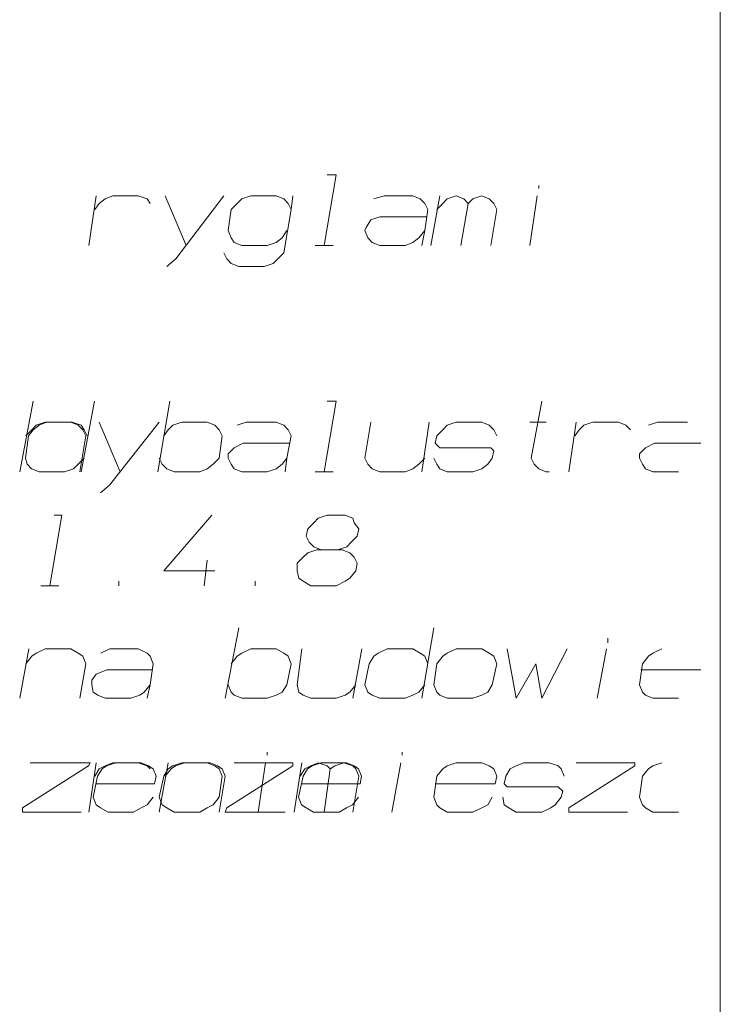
# Model space of a CAD drawing. Header units: millimetres. Extents: x 5545 to 136428, y -146986 to -36607.
# Tile 84 of 105: x 48075 to 48197, y -56221 to -56049. Entities that reach past the tile are written whole.
import ezdxf

# ---------------------------------------------------------------- set-up
doc = ezdxf.new("R2010")
doc.units = ezdxf.units.MM
doc.header["$LTSCALE"] = 8
doc.layers.add('1', color=7, linetype='Continuous')
doc.layers.add('Arc_opisy', color=18, linetype='Continuous')

msp = doc.modelspace()

# ---------------------------------------------------------------- linework, layer by layer
at = {"layer": '1', "color": 7, "lineweight": 18}
for points in [[(48128.299, -56088.051), (48130.394, -56075.74)], [(48130.394, -56075.74), (48128.823, -56075.74)], [(48165.756, -56078.097), (48165.756, -56077.573)], [(48087.175, -56088.051), (48088.484, -56079.407)], [(48089.008, -56080.717), (48090.056, -56079.931)], [(48090.056, -56079.931), (48091.366, -56079.407)], [(48091.366, -56079.407), (48095.819, -56079.407)], [(48095.295, -56079.407), (48093.723, -56079.407)], [(48095.819, -56079.407), (48097.39, -56079.931)], [(48097.39, -56079.931), (48097.914, -56080.717)], [(48100.533, -56079.407), (48104.201, -56088.051)], [(48102.367, -56090.408), (48110.749, -56079.407)], [(48113.892, -56079.931), (48113.106, -56080.717)], [(48115.464, -56079.407), (48113.892, -56079.931)], [(48119.917, -56079.407), (48115.464, -56079.407)], [(48121.226, -56079.931), (48119.917, -56079.407)], [(48122.012, -56080.717), (48121.226, -56079.931)], [(48122.536, -56081.764), (48122.798, -56079.407)], [(48138.776, -56079.407), (48136.943, -56079.931)], [(48143.753, -56079.407), (48138.776, -56079.407)], [(48145.063, -56079.931), (48143.753, -56079.407)], [(48145.849, -56080.717), (48145.063, -56079.931)], [(48146.896, -56088.051), (48148.468, -56079.407)], [(48148.992, -56080.717), (48149.778, -56079.931)], [(48149.778, -56079.931), (48151.349, -56079.407)], [(48151.349, -56079.407), (48152.659, -56079.931)], [(48152.659, -56079.931), (48153.445, -56080.717)], [(48153.445, -56080.717), (48154.231, -56079.931)], [(48154.231, -56079.931), (48155.802, -56079.407)], [(48155.802, -56079.407), (48157.112, -56079.931)], [(48157.112, -56079.931), (48157.898, -56080.717)], [(48164.184, -56088.051), (48165.494, -56079.407)], [(48088.222, -56081.764), (48089.008, -56080.717)], [(48112.059, -56081.764), (48111.535, -56085.432)], [(48113.106, -56080.717), (48112.059, -56081.764)], [(48121.226, -56089.361), (48122.536, -56081.764)], [(48122.536, -56081.764), (48122.012, -56080.717)], [(48146.372, -56081.764), (48145.849, -56080.717)], [(48145.849, -56085.432), (48146.372, -56081.764)], [(48147.944, -56081.764), (48148.992, -56080.717)], [(48152.135, -56088.051), (48153.445, -56080.717)], [(48158.422, -56081.764), (48157.374, -56088.051)], [(48157.898, -56080.717), (48158.422, -56081.764)], [(48136.419, -56083.598), (48135.633, -56084.908)], [(48137.99, -56083.074), (48136.419, -56083.598)], [(48146.111, -56083.074), (48137.99, -56083.074)], [(48111.535, -56085.432), (48112.059, -56086.741)], [(48120.965, -56086.741), (48121.75, -56085.432)], [(48135.633, -56084.908), (48135.371, -56085.432)], [(48135.371, -56085.432), (48135.895, -56086.741)], [(48144.801, -56086.741), (48145.849, -56085.432)], [(48145.325, -56088.051), (48145.849, -56085.432)], [(48112.059, -56086.741), (48112.583, -56087.527)], [(48119.917, -56087.527), (48120.965, -56086.741)], [(48135.895, -56086.741), (48136.681, -56087.527)], [(48143.753, -56087.527), (48144.801, -56086.741)], [(48112.583, -56087.527), (48113.892, -56088.051)], [(48113.892, -56088.051), (48118.345, -56088.051)], [(48118.345, -56088.051), (48119.917, -56087.527)], [(48126.727, -56088.051), (48129.87, -56088.051)], [(48136.681, -56087.527), (48137.99, -56088.051)], [(48137.99, -56088.051), (48142.443, -56088.051)], [(48142.443, -56088.051), (48143.753, -56087.527)], [(48100.795, -56091.718), (48102.367, -56090.408)], [(48110.749, -56089.361), (48111.273, -56090.408)], [(48111.273, -56090.408), (48112.059, -56091.194)], [(48119.393, -56091.194), (48120.179, -56090.408)], [(48120.179, -56090.408), (48121.226, -56089.361)], [(48112.059, -56091.194), (48113.368, -56091.718)], [(48113.368, -56091.718), (48117.821, -56091.718)], [(48117.821, -56091.718), (48119.393, -56091.194)], [(48075.125, -56127.603), (48077.483, -56115.292)], [(48085.832, -56127.603), (48088.189, -56115.292)], [(48099.224, -56127.603), (48101.319, -56115.292)], [(48128.299, -56127.603), (48130.394, -56115.292)], [(48130.394, -56115.292), (48128.823, -56115.292)], [(48164.446, -56125.246), (48166.28, -56115.292)], [(48077.221, -56120.269), (48078.007, -56119.483)], [(48078.498, -56119.483), (48077.45, -56120.269)], [(48078.007, -56119.483), (48079.578, -56118.96)], [(48079.807, -56118.96), (48078.498, -56119.483)], [(48079.578, -56118.96), (48084.031, -56118.96)], [(48084.26, -56118.96), (48079.807, -56118.96)], [(48084.031, -56118.96), (48085.341, -56119.483)], [(48085.832, -56119.483), (48084.26, -56118.96)], [(48085.341, -56119.483), (48086.127, -56120.269)], [(48086.356, -56120.269), (48085.832, -56119.483)], [(48088.975, -56118.96), (48092.642, -56127.603)], [(48090.809, -56129.961), (48099.453, -56118.96)], [(48101.057, -56120.269), (48101.843, -56119.483)], [(48101.843, -56119.483), (48103.415, -56118.96)], [(48103.415, -56118.96), (48107.868, -56118.96)], [(48107.868, -56118.96), (48109.177, -56119.483)], [(48109.177, -56119.483), (48109.963, -56120.269)], [(48114.678, -56118.96), (48113.106, -56119.483)], [(48119.917, -56118.96), (48114.678, -56118.96)], [(48121.226, -56119.483), (48119.917, -56118.96)], [(48122.012, -56120.269), (48121.226, -56119.483)], [(48135.371, -56125.246), (48136.419, -56118.96)], [(48145.325, -56127.603), (48146.634, -56118.96)], [(48149.778, -56119.483), (48148.992, -56120.269)], [(48151.349, -56118.96), (48149.778, -56119.483)], [(48155.802, -56118.96), (48151.349, -56118.96)], [(48157.112, -56119.483), (48155.802, -56118.96)], [(48157.898, -56120.269), (48157.112, -56119.483)], [(48164.184, -56118.96), (48167.066, -56118.96)], [(48170.995, -56127.603), (48172.304, -56118.96)], [(48172.828, -56120.269), (48173.614, -56119.483)], [(48173.614, -56119.483), (48175.186, -56118.96)], [(48175.186, -56118.96), (48179.639, -56118.96)], [(48179.115, -56118.96), (48177.543, -56118.96)], [(48179.639, -56118.96), (48180.948, -56119.483)], [(48180.948, -56119.483), (48181.734, -56120.269)], [(48186.449, -56118.96), (48184.877, -56119.483)], [(48191.688, -56118.96), (48186.449, -56118.96)], [(48076.664, -56121.317), (48076.14, -56125.246)], [(48076.173, -56121.317), (48077.221, -56120.269)], [(48077.45, -56120.269), (48076.664, -56121.317)], [(48086.651, -56121.317), (48085.603, -56127.603)], [(48086.127, -56120.269), (48086.651, -56121.317)], [(48086.88, -56121.317), (48086.356, -56120.269)], [(48100.271, -56121.317), (48101.057, -56120.269)], [(48109.963, -56120.269), (48110.487, -56121.317)], [(48110.487, -56121.317), (48109.963, -56125.246)], [(48121.75, -56125.246), (48122.536, -56121.317)], [(48122.536, -56121.317), (48122.012, -56120.269)], [(48147.944, -56121.317), (48147.682, -56122.627)], [(48148.992, -56120.269), (48147.944, -56121.317)], [(48158.422, -56121.317), (48157.898, -56120.269)], [(48172.042, -56121.317), (48172.828, -56120.269)], [(48114.154, -56122.627), (48112.583, -56123.412)], [(48122.274, -56122.627), (48114.154, -56122.627)], [(48147.682, -56122.627), (48148.468, -56123.412)], [(48185.925, -56122.627), (48184.353, -56123.412)], [(48194.045, -56122.627), (48185.925, -56122.627)], [(48112.583, -56123.412), (48111.535, -56124.46)], [(48111.535, -56124.46), (48111.535, -56125.246)], [(48148.468, -56123.412), (48157.374, -56123.412)], [(48157.374, -56123.412), (48157.898, -56123.936)], [(48157.898, -56123.936), (48157.636, -56125.246)], [(48184.353, -56123.412), (48183.306, -56124.46)], [(48183.306, -56124.46), (48183.306, -56125.246)], [(48076.14, -56125.246), (48076.402, -56126.294)], [(48076.402, -56126.294), (48077.188, -56127.08)], [(48084.522, -56127.08), (48085.308, -56126.294)], [(48085.308, -56126.294), (48086.356, -56125.246)], [(48100.01, -56126.294), (48099.486, -56125.246)], [(48100.795, -56127.08), (48100.01, -56126.294)], [(48108.915, -56126.294), (48107.868, -56127.08)], [(48109.963, -56125.246), (48108.915, -56126.294)], [(48111.535, -56125.246), (48112.059, -56126.294)], [(48112.059, -56126.294), (48112.583, -56127.08)], [(48119.917, -56127.08), (48120.965, -56126.294)], [(48120.965, -56126.294), (48121.75, -56125.246)], [(48121.488, -56127.603), (48121.75, -56125.246)], [(48135.895, -56126.294), (48135.371, -56125.246)], [(48136.681, -56127.08), (48135.895, -56126.294)], [(48144.801, -56126.294), (48143.753, -56127.08)], [(48145.849, -56125.246), (48144.801, -56126.294)], [(48147.944, -56126.294), (48147.42, -56125.246)], [(48148.468, -56127.08), (48147.944, -56126.294)], [(48156.85, -56126.294), (48155.802, -56127.08)], [(48157.636, -56125.246), (48156.85, -56126.294)], [(48164.97, -56126.294), (48164.446, -56125.246)], [(48165.756, -56127.08), (48164.97, -56126.294)], [(48183.306, -56125.246), (48183.83, -56126.294)], [(48183.83, -56126.294), (48184.353, -56127.08)], [(48077.188, -56127.08), (48078.498, -56127.603)], [(48078.498, -56127.603), (48082.951, -56127.603)], [(48082.951, -56127.603), (48084.522, -56127.08)], [(48102.105, -56127.603), (48100.795, -56127.08)], [(48106.558, -56127.603), (48102.105, -56127.603)], [(48107.868, -56127.08), (48106.558, -56127.603)], [(48112.583, -56127.08), (48113.892, -56127.603)], [(48113.892, -56127.603), (48118.345, -56127.603)], [(48118.345, -56127.603), (48119.917, -56127.08)], [(48126.727, -56127.603), (48129.87, -56127.603)], [(48137.99, -56127.603), (48136.681, -56127.08)], [(48142.443, -56127.603), (48137.99, -56127.603)], [(48143.753, -56127.08), (48142.443, -56127.603)], [(48149.778, -56127.603), (48148.468, -56127.08)], [(48154.231, -56127.603), (48149.778, -56127.603)], [(48155.802, -56127.08), (48154.231, -56127.603)], [(48167.066, -56127.603), (48165.756, -56127.08)], [(48167.589, -56127.603), (48167.066, -56127.603)], [(48184.353, -56127.08), (48185.663, -56127.603)], [(48185.663, -56127.603), (48190.116, -56127.603)], [(48089.237, -56131.271), (48090.809, -56129.961)], [(48080.364, -56147.511), (48082.46, -56135.2)], [(48082.46, -56135.2), (48081.15, -56135.2)], [(48100.271, -56144.891), (48108.653, -56135.2)], [(48127.251, -56135.724), (48128.823, -56135.2)], [(48128.823, -56135.2), (48131.966, -56135.2)], [(48131.966, -56135.2), (48133.276, -56135.724)], [(48125.417, -56137.557), (48126.465, -56136.509)], [(48126.465, -56136.509), (48127.251, -56135.724)], [(48133.276, -56135.724), (48133.538, -56136.509)], [(48133.538, -56136.509), (48134.323, -56137.557)], [(48125.156, -56138.867), (48125.417, -56137.557)], [(48134.323, -56137.557), (48134.061, -56138.867)], [(48125.679, -56139.915), (48125.156, -56138.867)], [(48126.465, -56140.7), (48125.679, -56139.915)], [(48133.014, -56139.915), (48132.228, -56140.7)], [(48134.061, -56138.867), (48133.014, -56139.915)], [(48124.632, -56142.534), (48125.417, -56141.748)], [(48125.417, -56141.748), (48126.989, -56141.224)], [(48127.775, -56141.224), (48126.465, -56140.7)], [(48126.989, -56141.224), (48131.442, -56141.224)], [(48132.228, -56140.7), (48130.656, -56141.224)], [(48131.442, -56141.224), (48132.752, -56141.748)], [(48132.752, -56141.748), (48133.538, -56142.534)], [(48107.344, -56147.511), (48107.868, -56143.058)], [(48123.584, -56143.582), (48124.632, -56142.534)], [(48123.584, -56144.891), (48123.584, -56143.582)], [(48133.538, -56142.534), (48134.061, -56143.582)], [(48134.061, -56143.582), (48133.799, -56144.891)], [(48109.177, -56144.891), (48100.271, -56144.891)], [(48123.846, -56146.201), (48123.584, -56144.891)], [(48133.799, -56144.891), (48132.752, -56146.201)], [(48092.413, -56147.511), (48092.413, -56146.725)], [(48116.25, -56147.511), (48116.25, -56146.725)], [(48124.632, -56146.725), (48123.846, -56146.201)], [(48125.941, -56147.511), (48124.632, -56146.725)], [(48131.966, -56146.725), (48130.394, -56147.511)], [(48132.752, -56146.201), (48131.966, -56146.725)], [(48078.793, -56147.511), (48081.936, -56147.511)], [(48130.394, -56147.511), (48125.941, -56147.511)], [(48111.011, -56167.156), (48113.368, -56154.845)], [(48145.325, -56167.156), (48147.42, -56154.845)], [(48177.805, -56157.464), (48177.805, -56156.679)], [(48075.125, -56167.156), (48076.697, -56158.512)], [(48077.221, -56159.822), (48078.007, -56159.298)], [(48078.007, -56159.298), (48079.578, -56158.512)], [(48079.578, -56158.512), (48084.031, -56158.512)], [(48084.031, -56158.512), (48085.341, -56159.298)], [(48085.341, -56159.298), (48086.127, -56159.822)], [(48090.842, -56158.512), (48089.27, -56159.298)], [(48095.819, -56158.512), (48090.842, -56158.512)], [(48097.39, -56159.298), (48095.819, -56158.512)], [(48097.914, -56159.822), (48097.39, -56159.298)], [(48113.106, -56159.822), (48113.892, -56159.298)], [(48113.892, -56159.298), (48115.464, -56158.512)], [(48115.464, -56158.512), (48119.917, -56158.512)], [(48119.917, -56158.512), (48121.226, -56159.298)], [(48121.226, -56159.298), (48122.012, -56159.822)], [(48123.584, -56164.799), (48124.37, -56158.512)], [(48133.276, -56167.156), (48134.847, -56158.512)], [(48137.729, -56159.298), (48136.943, -56159.822)], [(48139.3, -56158.512), (48137.729, -56159.298)], [(48143.753, -56158.512), (48139.3, -56158.512)], [(48145.063, -56159.298), (48143.753, -56158.512)], [(48145.849, -56159.822), (48145.063, -56159.298)], [(48149.778, -56159.298), (48148.992, -56159.822)], [(48151.349, -56158.512), (48149.778, -56159.298)], [(48155.802, -56158.512), (48151.349, -56158.512)], [(48157.112, -56159.298), (48155.802, -56158.512)], [(48157.898, -56159.822), (48157.112, -56159.298)], [(48160.255, -56158.512), (48161.827, -56167.156)], [(48166.28, -56167.156), (48170.733, -56158.512)], [(48175.971, -56167.156), (48177.543, -56158.512)], [(48185.663, -56159.298), (48184.877, -56159.822)], [(48187.235, -56158.512), (48185.663, -56159.298)], [(48076.173, -56161.131), (48077.221, -56159.822)], [(48086.651, -56161.131), (48085.603, -56167.156)], [(48086.127, -56159.822), (48086.651, -56161.131)], [(48098.438, -56161.131), (48097.914, -56159.822)], [(48097.914, -56164.799), (48098.438, -56161.131)], [(48112.059, -56161.131), (48113.106, -56159.822)], [(48122.536, -56161.131), (48121.75, -56164.799)], [(48122.012, -56159.822), (48122.536, -56161.131)], [(48136.157, -56161.131), (48135.371, -56164.799)], [(48136.943, -56159.822), (48136.157, -56161.131)], [(48146.372, -56161.131), (48145.849, -56159.822)], [(48147.944, -56161.131), (48147.42, -56164.799)], [(48148.992, -56159.822), (48147.944, -56161.131)], [(48157.636, -56164.799), (48158.422, -56161.131)], [(48158.422, -56161.131), (48157.898, -56159.822)], [(48161.827, -56167.156), (48165.232, -56161.131)], [(48165.232, -56161.131), (48166.28, -56167.156)], [(48183.83, -56161.131), (48183.306, -56164.799)], [(48184.877, -56159.822), (48183.83, -56161.131)], [(48090.318, -56162.179), (48088.484, -56162.965)], [(48098.176, -56162.179), (48090.318, -56162.179)], [(48183.568, -56162.179), (48194.045, -56162.179)], [(48088.484, -56162.965), (48087.698, -56164.013)], [(48087.698, -56164.013), (48087.698, -56164.799)], [(48087.698, -56164.799), (48087.96, -56166.108)], [(48087.96, -56166.108), (48088.746, -56166.632)], [(48096.08, -56166.632), (48096.866, -56166.108)], [(48096.866, -56166.108), (48097.914, -56164.799)], [(48097.39, -56167.156), (48097.914, -56164.799)], [(48112.059, -56166.108), (48111.535, -56164.799)], [(48112.583, -56166.632), (48112.059, -56166.108)], [(48120.965, -56166.108), (48119.917, -56166.632)], [(48121.75, -56164.799), (48120.965, -56166.108)], [(48123.846, -56166.108), (48123.584, -56164.799)], [(48124.632, -56166.632), (48123.846, -56166.108)], [(48132.752, -56166.108), (48131.966, -56166.632)], [(48133.799, -56164.799), (48132.752, -56166.108)], [(48135.371, -56164.799), (48135.895, -56166.108)], [(48135.895, -56166.108), (48136.681, -56166.632)], [(48143.753, -56166.632), (48144.801, -56166.108)], [(48144.801, -56166.108), (48145.849, -56164.799)], [(48147.42, -56164.799), (48147.944, -56166.108)], [(48147.944, -56166.108), (48148.468, -56166.632)], [(48155.802, -56166.632), (48156.85, -56166.108)], [(48156.85, -56166.108), (48157.636, -56164.799)], [(48183.306, -56164.799), (48183.83, -56166.108)], [(48183.83, -56166.108), (48184.353, -56166.632)], [(48088.746, -56166.632), (48090.056, -56167.156)], [(48090.056, -56167.156), (48094.509, -56167.156)], [(48094.509, -56167.156), (48096.08, -56166.632)], [(48113.892, -56167.156), (48112.583, -56166.632)], [(48118.345, -56167.156), (48113.892, -56167.156)], [(48119.917, -56166.632), (48118.345, -56167.156)], [(48125.941, -56167.156), (48124.632, -56166.632)], [(48130.394, -56167.156), (48125.941, -56167.156)], [(48131.966, -56166.632), (48130.394, -56167.156)], [(48136.681, -56166.632), (48137.99, -56167.156)], [(48137.99, -56167.156), (48142.443, -56167.156)], [(48142.443, -56167.156), (48143.753, -56166.632)], [(48148.468, -56166.632), (48149.778, -56167.156)], [(48149.778, -56167.156), (48154.231, -56167.156)], [(48154.231, -56167.156), (48155.802, -56166.632)], [(48184.353, -56166.632), (48185.663, -56167.156)], [(48185.663, -56167.156), (48190.116, -56167.156)], [(48118.312, -56177.11), (48118.312, -56176.586)], [(48141.92, -56177.11), (48141.92, -56176.586)], [(48087.142, -56178.943), (48075.616, -56186.277)], [(48076.926, -56178.419), (48087.404, -56178.419)], [(48087.404, -56178.419), (48087.142, -56178.943)], [(48087.175, -56187.063), (48088.484, -56178.419)], [(48088.222, -56180.777), (48089.008, -56179.467)], [(48089.499, -56179.467), (48088.713, -56180.777)], [(48089.008, -56179.467), (48090.056, -56178.943)], [(48090.285, -56178.943), (48089.499, -56179.467)], [(48090.056, -56178.943), (48091.366, -56178.419)], [(48091.857, -56178.419), (48090.285, -56178.943)], [(48091.366, -56178.419), (48095.819, -56178.419)], [(48096.31, -56178.419), (48091.857, -56178.419)], [(48095.295, -56178.419), (48093.723, -56178.419)], [(48095.819, -56178.419), (48097.39, -56178.943)], [(48097.619, -56178.943), (48096.31, -56178.419)], [(48097.39, -56178.943), (48097.914, -56179.467)], [(48098.405, -56179.467), (48097.619, -56178.943)], [(48098.929, -56180.777), (48098.405, -56179.467)], [(48099.453, -56187.063), (48101.024, -56178.419)], [(48101.057, -56179.467), (48100.271, -56180.777)], [(48100.501, -56180.777), (48101.548, -56179.467)], [(48101.843, -56178.943), (48101.057, -56179.467)], [(48101.548, -56179.467), (48102.334, -56178.943)], [(48103.415, -56178.419), (48101.843, -56178.943)], [(48102.334, -56178.943), (48103.906, -56178.419)], [(48107.868, -56178.419), (48103.415, -56178.419)], [(48103.906, -56178.419), (48108.359, -56178.419)], [(48109.177, -56178.943), (48107.868, -56178.419)], [(48108.359, -56178.419), (48109.668, -56178.943)], [(48109.963, -56179.467), (48109.177, -56178.943)], [(48109.668, -56178.943), (48110.454, -56179.467)], [(48110.487, -56180.777), (48109.963, -56179.467)], [(48110.454, -56179.467), (48110.978, -56180.777)], [(48122.798, -56178.943), (48111.273, -56186.277)], [(48112.583, -56178.419), (48122.798, -56178.419)], [(48116.741, -56187.063), (48118.05, -56178.419)], [(48122.798, -56178.419), (48122.798, -56178.943)], [(48123.06, -56187.063), (48124.37, -56178.419)], [(48124.108, -56180.777), (48124.894, -56179.467)], [(48125.385, -56179.467), (48124.599, -56180.777)], [(48124.894, -56179.467), (48125.941, -56178.943)], [(48126.17, -56178.943), (48125.385, -56179.467)], [(48125.941, -56178.943), (48127.251, -56178.419)], [(48127.742, -56178.419), (48126.17, -56178.943)], [(48127.251, -56178.419), (48128.823, -56178.943)], [(48132.195, -56178.419), (48127.742, -56178.419)], [(48128.299, -56187.063), (48129.347, -56179.467)], [(48128.823, -56178.943), (48129.347, -56179.467)], [(48129.347, -56179.467), (48130.132, -56178.943)], [(48130.132, -56178.943), (48131.704, -56178.419)], [(48131.704, -56178.419), (48133.276, -56178.943)], [(48133.505, -56178.943), (48132.195, -56178.419)], [(48133.276, -56178.943), (48133.799, -56179.467)], [(48134.29, -56179.467), (48133.505, -56178.943)], [(48133.799, -56179.467), (48134.323, -56180.777)], [(48134.814, -56180.777), (48134.29, -56179.467)], [(48140.086, -56187.063), (48141.658, -56178.419)], [(48148.992, -56179.467), (48147.944, -56180.777)], [(48149.778, -56178.943), (48148.992, -56179.467)], [(48151.349, -56178.419), (48149.778, -56178.943)], [(48155.802, -56178.419), (48151.349, -56178.419)], [(48157.112, -56178.943), (48155.802, -56178.419)], [(48157.898, -56179.467), (48157.112, -56178.943)], [(48158.422, -56180.777), (48157.898, -56179.467)], [(48160.779, -56179.467), (48159.993, -56180.777)], [(48161.827, -56178.943), (48160.779, -56179.467)], [(48163.136, -56178.419), (48161.827, -56178.943)], [(48167.589, -56178.419), (48163.136, -56178.419)], [(48169.161, -56178.943), (48167.589, -56178.419)], [(48169.685, -56179.467), (48169.161, -56178.943)], [(48170.209, -56180.777), (48169.685, -56179.467)], [(48182.52, -56178.943), (48170.995, -56186.277)], [(48172.304, -56178.419), (48182.52, -56178.419)], [(48182.52, -56178.419), (48182.52, -56178.943)], [(48183.83, -56180.777), (48184.877, -56179.467)], [(48184.877, -56179.467), (48185.663, -56178.943)], [(48185.663, -56178.943), (48187.235, -56178.419)], [(48088.713, -56180.777), (48087.928, -56184.444)], [(48098.667, -56182.086), (48098.929, -56180.777)], [(48100.271, -56180.777), (48099.486, -56184.444)], [(48110.978, -56180.777), (48109.93, -56187.063)], [(48109.963, -56184.444), (48110.487, -56180.777)], [(48124.599, -56180.777), (48123.813, -56184.444)], [(48134.323, -56180.777), (48133.276, -56187.063)], [(48134.552, -56182.086), (48134.814, -56180.777)], [(48147.944, -56180.777), (48147.42, -56184.444)], [(48158.16, -56182.086), (48158.422, -56180.777)], [(48159.993, -56180.777), (48159.731, -56182.086)], [(48183.306, -56184.444), (48183.83, -56180.777)], [(48088.451, -56182.086), (48098.667, -56182.086)], [(48124.337, -56182.086), (48134.552, -56182.086)], [(48147.682, -56182.086), (48158.16, -56182.086)], [(48159.731, -56182.086), (48160.255, -56182.61)], [(48160.255, -56182.61), (48169.161, -56182.61)], [(48169.161, -56182.61), (48169.947, -56183.396)], [(48169.947, -56183.396), (48169.685, -56184.444)], [(48087.928, -56184.444), (48088.451, -56185.754)], [(48097.357, -56185.754), (48098.405, -56184.444)], [(48099.486, -56184.444), (48100.01, -56185.754)], [(48108.915, -56185.754), (48109.963, -56184.444)], [(48123.813, -56184.444), (48124.337, -56185.754)], [(48133.243, -56185.754), (48134.29, -56184.444)], [(48147.42, -56184.444), (48147.944, -56185.754)], [(48156.85, -56185.754), (48157.636, -56184.444)], [(48159.731, -56185.754), (48159.469, -56184.444)], [(48169.685, -56184.444), (48168.637, -56185.754)], [(48183.83, -56185.754), (48183.306, -56184.444)], [(48075.616, -56186.277), (48075.616, -56187.063)], [(48088.451, -56185.754), (48089.237, -56186.277)], [(48089.237, -56186.277), (48090.547, -56187.063)], [(48095, -56187.063), (48096.31, -56186.277)], [(48096.31, -56186.277), (48097.357, -56185.754)], [(48100.01, -56185.754), (48100.795, -56186.277)], [(48100.795, -56186.277), (48102.105, -56187.063)], [(48106.558, -56187.063), (48107.868, -56186.277)], [(48107.868, -56186.277), (48108.915, -56185.754)], [(48111.273, -56186.277), (48111.011, -56187.063)], [(48124.337, -56185.754), (48125.123, -56186.277)], [(48125.123, -56186.277), (48126.432, -56187.063)], [(48130.885, -56187.063), (48132.195, -56186.277)], [(48132.195, -56186.277), (48133.243, -56185.754)], [(48147.944, -56185.754), (48148.468, -56186.277)], [(48148.468, -56186.277), (48149.778, -56187.063)], [(48154.231, -56187.063), (48155.802, -56186.277)], [(48155.802, -56186.277), (48156.85, -56185.754)], [(48160.517, -56186.277), (48159.731, -56185.754)], [(48161.827, -56187.063), (48160.517, -56186.277)], [(48167.851, -56186.277), (48166.28, -56187.063)], [(48168.637, -56185.754), (48167.851, -56186.277)], [(48170.995, -56186.277), (48170.995, -56187.063)], [(48184.353, -56186.277), (48183.83, -56185.754)], [(48185.663, -56187.063), (48184.353, -56186.277)], [(48075.616, -56187.063), (48085.832, -56187.063)], [(48090.547, -56187.063), (48095, -56187.063)], [(48102.105, -56187.063), (48106.558, -56187.063)], [(48111.011, -56187.063), (48121.488, -56187.063)], [(48126.432, -56187.063), (48130.885, -56187.063)], [(48149.778, -56187.063), (48154.231, -56187.063)], [(48166.28, -56187.063), (48161.827, -56187.063)], [(48170.995, -56187.063), (48181.21, -56187.063)], [(48190.116, -56187.063), (48185.663, -56187.063)]]:
    msp.add_lwpolyline(points, dxfattribs=at)
at = {"layer": 'Arc_opisy', "color": 170, "lineweight": 20, "ltscale": 0.5}
msp.add_line((48197.44, -54693.172), (48197.44, -56771.362), dxfattribs=at)

doc.saveas('drawing.dxf')
